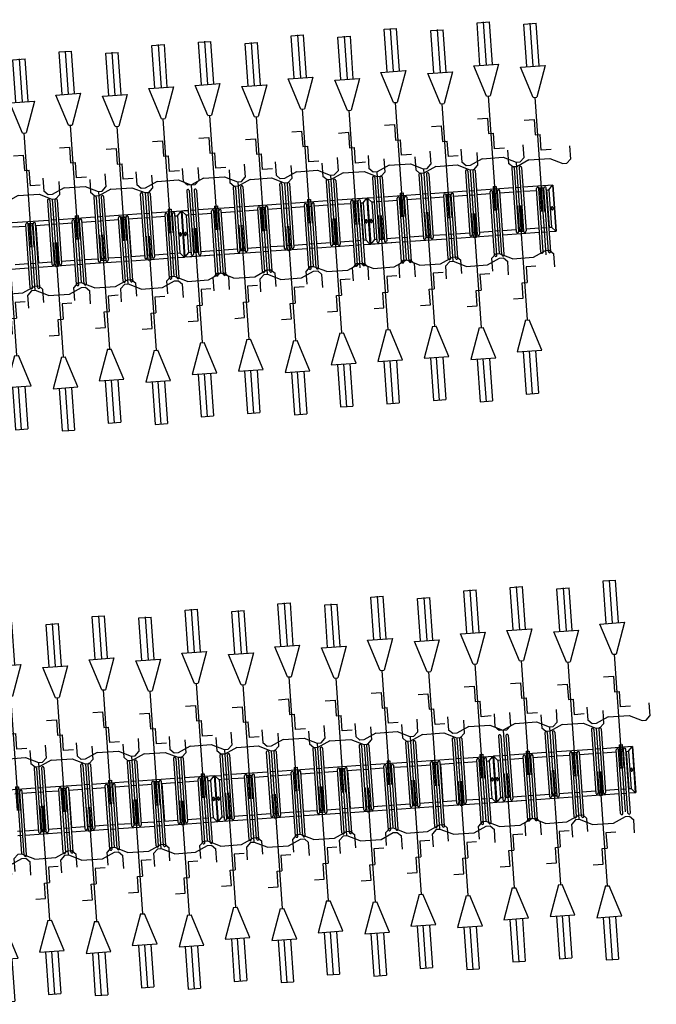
# Model space of a CAD drawing. Extents: x -410 to 7352, y -1401 to 655.
# Tile 141 of 185: x 462.37 to 467.5, y -70.74 to -62.81. Entities that reach past the tile are written whole.
import ezdxf

# ---------------------------------------------------------------- set-up
doc = ezdxf.new("R2010")
doc.units = 0
doc.header["$MEASUREMENT"] = 0
doc.linetypes.add('HIDDENX2', pattern=[0.75, 0.5, -0.25])
for name, color, linetype in [('MATEN-018', 8, 'Continuous'), ('TM_fietsparkeren hoog laag', 1, 'Continuous'), ('V_opsl_ob 12x25', 1, 'HIDDENX2')]:
    doc.layers.add(name, color=color, linetype=linetype)

# ---------------------------------------------------------------- blocks, each defined once
blk = doc.blocks.new('FIETSBAH')
at = {"layer": 'MATEN-018'}
for p, q in [((-49.9999, 1865.99576), (49.9999, 1865.99576)), ((-49.9999, 1522.78842), (-49.9999, 1865.99576)), ((0, 1870.19692), (0, 1521.9045)), ((49.9999, 1522.78842), (49.9999, 1865.99576)), ((-14.9987, 1271.905), (-99.9998, 1521.9045)), ((-99.9998, 1521.9045), (99.9998, 1521.9045)), ((99.9998, 1521.9045), (15.00124, 1271.905)), ((-14.9987, 1271.905), (15.00124, 1271.905)), ((0, 0), (0, 1271.905)), ((-99.9998, 1094.80858), (-19.99996, 1094.80858)), ((-19.99996, 1094.80858), (-19.99996, 969.63992)), ((-19.99996, 969.63992), (19.99996, 969.63992)), ((19.99996, 844.47126), (19.99996, 969.63992)), ((-249.9995, 861.51212), (-249.9995, 755.73128)), ((99.9998, 844.47126), (19.99996, 844.47126)), ((250.00204, 861.51212), (250.00204, 755.73128)), ((-218.0463, 724.51468), (-249.9995, 755.73128)), ((-185.46572, 724.51468), (-218.09456, 724.51468)), ((-85.21192, 771.5123), (-185.46572, 724.51468)), ((-85.21192, 771.5123), (85.21446, 771.5123)), ((85.21446, 771.5123), (185.46572, 724.51468)), ((185.46572, 724.51468), (218.0971, 724.51468)), ((218.0463, 724.51468), (250.00204, 755.73128)), ((-11.99896, 541.70072), (-11.99896, 349.9993)), ((-11.99896, 541.70072), (11.99896, 541.70072)), ((11.99896, 541.70072), (11.99896, 349.9993))]:
    blk.add_line(p, q, dxfattribs=at)
blk = doc.blocks.new('A$C703B710E')
at = {"layer": 'TM_fietsparkeren hoog laag'}
for p, q in [((-66300.4, -11678.8), (-66300.4, -11382.8)), ((-66830.9, -11551.3), (-66317.9, -11551.3)), ((-66830.9, -11570.3), (-66317.9, -11570.3)), ((-66670.4, -11510.3), (-66670.4, -11551.3)), ((-66670.4, -11570.3), (-66670.4, -11866.3)), ((-66635.4, -11510.3), (-66635.4, -11551.3)), ((-66635.4, -11570.3), (-66635.4, -11678.8)), ((-66335.4, -11551.3), (-66335.4, -11510.3)), ((-66335.4, -11678.8), (-66335.4, -11570.3)), ((-62117.1, -11620.3), (-62117.1, -11916.3)), ((-66655.4, -11738.8), (-66655.4, -11697.8)), ((-66139.9, -11678.8), (-66652.9, -11678.8)), ((-66139.9, -11697.8), (-66652.9, -11697.8)), ((-66650.4, -11738.8), (-66650.4, -11697.8)), ((-66635.4, -11697.8), (-66635.4, -11738.8)), ((-66335.4, -11738.8), (-66335.4, -11697.8)), ((-66300.4, -11738.8), (-66300.4, -11697.8)), ((-66139.9, -11738.8), (-66652.9, -11738.8)), ((-66139.9, -11757.8), (-66652.9, -11757.8)), ((-66635.4, -11757.8), (-66635.4, -11866.3)), ((-66335.4, -11866.3), (-66335.4, -11757.8)), ((-66300.4, -12053.4), (-66300.4, -11757.4)), ((-62082.1, -11807.8), (-62082.1, -11916.3)), ((-61782.1, -11916.3), (-61782.1, -11807.8)), ((-61747.1, -12103.4), (-61747.1, -11807.4)), ((-66830.9, -11866.3), (-66317.9, -11866.3)), ((-66830.9, -11885.3), (-66317.9, -11885.3)), ((-66670.4, -11885.3), (-66670.4, -11926.3)), ((-66635.4, -11885.3), (-66635.4, -11926.3)), ((-66335.4, -11926.3), (-66335.4, -11885.3)), ((-66320.4, -11926.3), (-66320.4, -11885.3)), ((-66315.4, -11926.3), (-66315.4, -11885.3)), ((-66830.9, -11926.3), (-66317.9, -11926.3)), ((-66830.9, -11945.3), (-66317.9, -11945.3)), ((-66670.4, -11944.9), (-66670.4, -12240.9)), ((-66332.4, -11945.8), (-66638.4, -11945.8)), ((-66635.4, -11944.9), (-66635.4, -12053.4)), ((-66635.4, -11945.3), (-66635.4, -11945.8)), ((-66335.4, -12053.4), (-66335.4, -11944.9)), ((-66335.4, -11945.8), (-66335.4, -11945.3)), ((-62277.6, -11916.3), (-61764.6, -11916.3)), ((-62277.6, -11935.3), (-61764.6, -11935.3)), ((-62117.1, -11935.3), (-62117.1, -11976.3)), ((-62082.1, -11935.3), (-62082.1, -11976.3)), ((-61782.1, -11976.3), (-61782.1, -11935.3)), ((-61767.1, -11976.3), (-61767.1, -11935.3)), ((-61762.1, -11976.3), (-61762.1, -11935.3)), ((-62277.6, -11976.3), (-61764.6, -11976.3)), ((-62277.6, -11995.3), (-61764.6, -11995.3)), ((-62117.1, -11994.9), (-62117.1, -12290.9)), ((-61779.1, -11995.8), (-62085.1, -11995.8)), ((-62082.1, -11994.9), (-62082.1, -12103.4)), ((-62082.1, -11995.3), (-62082.1, -11995.8)), ((-61782.1, -12103.4), (-61782.1, -11994.9)), ((-61782.1, -11995.8), (-61782.1, -11995.3)), ((-66139.9, -12053.8), (-66652.9, -12053.8)), ((-66139.9, -12072.8), (-66652.9, -12072.8)), ((-66139.9, -12113.8), (-66652.9, -12113.8)), ((-66635.4, -12072.8), (-66635.4, -12113.8)), ((-66335.4, -12113.8), (-66335.4, -12072.8)), ((-66300.4, -12113.8), (-66300.4, -12072.8)), ((-61586.6, -12103.8), (-62099.6, -12103.8)), ((-61586.6, -12122.8), (-62099.6, -12122.8)), ((-62082.1, -12122.8), (-62082.1, -12163.8)), ((-61782.1, -12163.8), (-61782.1, -12122.8)), ((-61747.1, -12163.8), (-61747.1, -12122.8)), ((-66139.9, -12132.8), (-66652.9, -12132.8)), ((-66635.4, -12132.4), (-66635.4, -12240.9)), ((-66635.4, -12132.8), (-66635.4, -12241.3)), ((-66335.4, -12241.3), (-66335.4, -12132.8)), ((-66300.4, -12428.8), (-66300.4, -12132.8)), ((-61586.6, -12163.8), (-62099.6, -12163.8)), ((-61586.6, -12182.8), (-62099.6, -12182.8)), ((-62082.1, -12182.4), (-62082.1, -12290.9)), ((-62082.1, -12182.8), (-62082.1, -12291.3)), ((-61782.1, -12291.3), (-61782.1, -12182.8)), ((-61747.1, -12478.8), (-61747.1, -12182.8)), ((-66830.9, -12241.3), (-66317.9, -12241.3)), ((-66830.9, -12260.3), (-66317.9, -12260.3)), ((-66670.4, -12260.3), (-66670.4, -12301.3)), ((-66635.4, -12260.3), (-66635.4, -12301.3)), ((-66335.4, -12301.3), (-66335.4, -12260.3)), ((-66830.9, -12301.3), (-66317.9, -12301.3)), ((-66830.9, -12320.3), (-66317.9, -12320.3)), ((-66670.4, -12320.3), (-66670.4, -12616.3)), ((-66635.4, -12320.3), (-66635.4, -12428.8)), ((-66335.4, -12428.8), (-66335.4, -12320.3)), ((-62277.6, -12291.3), (-61764.6, -12291.3)), ((-62277.6, -12310.3), (-61764.6, -12310.3)), ((-62277.6, -12351.3), (-61764.6, -12351.3)), ((-62117.1, -12310.3), (-62117.1, -12351.3)), ((-62082.1, -12310.3), (-62082.1, -12351.3)), ((-61782.1, -12351.3), (-61782.1, -12310.3)), ((-66139.9, -12428.8), (-66652.9, -12428.8)), ((-62277.6, -12370.3), (-61764.6, -12370.3)), ((-62117.1, -12370.3), (-62117.1, -12666.3)), ((-62082.1, -12370.3), (-62082.1, -12478.8)), ((-61782.1, -12478.8), (-61782.1, -12370.3)), ((-66655.4, -12488.8), (-66655.4, -12447.8)), ((-66139.9, -12447.8), (-66652.9, -12447.8)), ((-66139.9, -12488.8), (-66652.9, -12488.8)), ((-66139.9, -12507.8), (-66652.9, -12507.8)), ((-66650.4, -12488.8), (-66650.4, -12447.8)), ((-66635.4, -12447.8), (-66635.4, -12488.8)), ((-66635.4, -12507.8), (-66635.4, -12616.3)), ((-66335.4, -12488.8), (-66335.4, -12447.8)), ((-66335.4, -12616.3), (-66335.4, -12507.8)), ((-66300.4, -12488.8), (-66300.4, -12447.8)), ((-66300.4, -12803.4), (-66300.4, -12507.4)), ((-62102.1, -12538.8), (-62102.1, -12497.8)), ((-61586.6, -12478.8), (-62099.6, -12478.8)), ((-61586.6, -12497.8), (-62099.6, -12497.8)), ((-62097.1, -12538.8), (-62097.1, -12497.8)), ((-62082.1, -12497.8), (-62082.1, -12538.8)), ((-61782.1, -12538.8), (-61782.1, -12497.8)), ((-61747.1, -12538.8), (-61747.1, -12497.8)), ((-61586.6, -12538.8), (-62099.6, -12538.8)), ((-61586.6, -12557.8), (-62099.6, -12557.8)), ((-62082.1, -12557.8), (-62082.1, -12666.3)), ((-61782.1, -12666.3), (-61782.1, -12557.8)), ((-61747.1, -12853.4), (-61747.1, -12557.4)), ((-66830.9, -12616.3), (-66317.9, -12616.3)), ((-66830.9, -12635.3), (-66317.9, -12635.3)), ((-66830.9, -12676.3), (-66317.9, -12676.3)), ((-66670.4, -12635.3), (-66670.4, -12676.3)), ((-66635.4, -12635.3), (-66635.4, -12676.3)), ((-66335.4, -12676.3), (-66335.4, -12635.3)), ((-66320.4, -12676.3), (-66320.4, -12635.3)), ((-66315.4, -12676.3), (-66315.4, -12635.3)), ((-62277.6, -12666.3), (-61764.6, -12666.3)), ((-66830.9, -12695.3), (-66317.9, -12695.3)), ((-66670.4, -12694.9), (-66670.4, -12990.9)), ((-66332.4, -12695.8), (-66638.4, -12695.8)), ((-66635.4, -12694.9), (-66635.4, -12803.4)), ((-66635.4, -12695.3), (-66635.4, -12695.8)), ((-66335.4, -12803.4), (-66335.4, -12694.9)), ((-66335.4, -12695.8), (-66335.4, -12695.3)), ((-62277.6, -12685.3), (-61764.6, -12685.3)), ((-62277.6, -12726.3), (-61764.6, -12726.3)), ((-62277.6, -12745.3), (-61764.6, -12745.3)), ((-62117.1, -12685.3), (-62117.1, -12726.3)), ((-62117.1, -12744.9), (-62117.1, -13040.9)), ((-61779.1, -12745.8), (-62085.1, -12745.8)), ((-62082.1, -12685.3), (-62082.1, -12726.3)), ((-62082.1, -12744.9), (-62082.1, -12853.4)), ((-62082.1, -12745.3), (-62082.1, -12745.8)), ((-61782.1, -12726.3), (-61782.1, -12685.3)), ((-61782.1, -12853.4), (-61782.1, -12744.9)), ((-61782.1, -12745.8), (-61782.1, -12745.3)), ((-61767.1, -12726.3), (-61767.1, -12685.3)), ((-61762.1, -12726.3), (-61762.1, -12685.3)), ((-66139.9, -12803.8), (-66652.9, -12803.8)), ((-66139.9, -12822.8), (-66652.9, -12822.8)), ((-66635.4, -12822.8), (-66635.4, -12863.8)), ((-66335.4, -12863.8), (-66335.4, -12822.8)), ((-66300.4, -12863.8), (-66300.4, -12822.8)), ((-66139.9, -12863.8), (-66652.9, -12863.8)), ((-66139.9, -12882.8), (-66652.9, -12882.8)), ((-66635.4, -12882.4), (-66635.4, -12990.9)), ((-66335.4, -12991.3), (-66335.4, -12882.8)), ((-66300.4, -13124.5), (-66300.4, -12882.8)), ((-61586.6, -12853.8), (-62099.6, -12853.8)), ((-61586.6, -12872.8), (-62099.6, -12872.8)), ((-61586.6, -12913.8), (-62099.6, -12913.8)), ((-62082.1, -12872.8), (-62082.1, -12913.8)), ((-61782.1, -12913.8), (-61782.1, -12872.8)), ((-61747.1, -12913.8), (-61747.1, -12872.8)), ((-66830.9, -12991.3), (-66317.9, -12991.3)), ((-61586.6, -12932.8), (-62099.6, -12932.8)), ((-62082.1, -12932.4), (-62082.1, -13040.9)), ((-61782.1, -13041.3), (-61782.1, -12932.8)), ((-61747.1, -13174.5), (-61747.1, -12932.8)), ((-66830.9, -13010.3), (-66317.9, -13010.3)), ((-66830.9, -13051.3), (-66317.9, -13051.3)), ((-66830.9, -13070.3), (-66317.9, -13070.3)), ((-66670.4, -13010.3), (-66670.4, -13051.3)), ((-66670.4, -13070.3), (-66670.4, -13124.5)), ((-66635.4, -13010.3), (-66635.4, -13051.3)), ((-66635.4, -13070.3), (-66635.4, -13089.5)), ((-66335.4, -13051.3), (-66335.4, -13010.3)), ((-66335.4, -13070.3), (-66335.4, -13089.5)), ((-62277.6, -13041.3), (-61764.6, -13041.3)), ((-62277.6, -13060.3), (-61764.6, -13060.3)), ((-62117.1, -13060.3), (-62117.1, -13101.3)), ((-62082.1, -13060.3), (-62082.1, -13101.3)), ((-61782.1, -13101.3), (-61782.1, -13060.3)), ((-66635.2, -13089.5), (-66670.4, -13121.5)), ((-66300.4, -13121.5), (-66670.4, -13121.5)), ((-66300.4, -13124.5), (-66670.4, -13124.5)), ((-66300.4, -13124.5), (-66670.4, -13124.5)), ((-66670.4, -13124.5), (-66670.4, -13366.3)), ((-66300.4, -13124.5), (-66670.4, -13124.5)), ((-66300.4, -13127.5), (-66670.4, -13127.5)), ((-66635.2, -13159.5), (-66670.4, -13127.5)), ((-66335.4, -13089.5), (-66635.4, -13089.5)), ((-66478.9, -13098.5), (-66491.9, -13098.5)), ((-66478.9, -13110.5), (-66491.9, -13110.5)), ((-66478.9, -13138.5), (-66491.9, -13138.5)), ((-66478.9, -13150.5), (-66491.9, -13150.5)), ((-66335.4, -13089.5), (-66300.4, -13121.5)), ((-66335.4, -13159.5), (-66300.4, -13127.5)), ((-66300.4, -13124.5), (-66300.4, -13178.8)), ((-62277.6, -13101.3), (-61764.6, -13101.3)), ((-62277.6, -13120.3), (-61764.6, -13120.3)), ((-62117.1, -13120.3), (-62117.1, -13174.5)), ((-62081.9, -13139.5), (-62117.1, -13171.5)), ((-62082.1, -13120.3), (-62082.1, -13139.5)), ((-61782.1, -13139.5), (-62082.1, -13139.5)), ((-61925.6, -13148.5), (-61938.6, -13148.5)), ((-61782.1, -13120.3), (-61782.1, -13139.5)), ((-61782.1, -13139.5), (-61747.1, -13171.5)), ((-66655.4, -13238.8), (-66655.4, -13197.8)), ((-66139.9, -13178.8), (-66652.9, -13178.8)), ((-66139.9, -13197.8), (-66652.9, -13197.8)), ((-66650.4, -13238.8), (-66650.4, -13197.8)), ((-66635.4, -13159.5), (-66635.4, -13178.8)), ((-66335.4, -13159.5), (-66635.4, -13159.5)), ((-66635.4, -13197.8), (-66635.4, -13238.8)), ((-66335.4, -13178.8), (-66335.4, -13159.5)), ((-66335.4, -13238.8), (-66335.4, -13197.8)), ((-66300.4, -13238.8), (-66300.4, -13197.8)), ((-61747.1, -13171.5), (-62117.1, -13171.5)), ((-61747.1, -13174.5), (-62117.1, -13174.5)), ((-61747.1, -13174.5), (-62117.1, -13174.5)), ((-61747.1, -13174.5), (-62117.1, -13174.5)), ((-62117.1, -13177.5), (-62117.1, -13416.3)), ((-61747.1, -13177.5), (-62117.1, -13177.5)), ((-62081.9, -13209.5), (-62117.1, -13177.5)), ((-62117.1, -13197.5), (-62117.1, -13416.3)), ((-61586.6, -13228.8), (-62099.6, -13228.8)), ((-61782.1, -13209.5), (-62085.1, -13209.5)), ((-62082.1, -13209.5), (-62082.1, -13228.8)), ((-62082.1, -13210), (-62082.1, -13228.8)), ((-61925.6, -13160.5), (-61938.6, -13160.5)), ((-61925.6, -13188.5), (-61938.6, -13188.5)), ((-61925.6, -13200.5), (-61938.6, -13200.5)), ((-61782.1, -13209.5), (-61747.1, -13177.5)), ((-61782.1, -13228.8), (-61782.1, -13209.5)), ((-61782.1, -13228.8), (-61782.1, -13210)), ((-61747.1, -13228.8), (-61747.1, -13177.5)), ((-61747.1, -13228.8), (-61747.1, -13194.5)), ((-66139.9, -13238.8), (-66652.9, -13238.8)), ((-66139.9, -13257.8), (-66652.9, -13257.8)), ((-66635.4, -13257.8), (-66635.4, -13366.3)), ((-66335.4, -13366.3), (-66335.4, -13257.8)), ((-66300.4, -13553.8), (-66300.4, -13257.8)), ((-61586.6, -13247.8), (-62099.6, -13247.8)), ((-61586.6, -13288.8), (-62099.6, -13288.8)), ((-61586.6, -13307.8), (-62099.6, -13307.8)), ((-62082.1, -13247.8), (-62082.1, -13288.8)), ((-62082.1, -13307.8), (-62082.1, -13416.3)), ((-61782.1, -13288.8), (-61782.1, -13247.8)), ((-61782.1, -13416.3), (-61782.1, -13307.8)), ((-61747.1, -13288.8), (-61747.1, -13247.8)), ((-61747.1, -13603.8), (-61747.1, -13307.8)), ((-66830.9, -13366.3), (-66317.9, -13366.3)), ((-66830.9, -13385.3), (-66317.9, -13385.3)), ((-66670.4, -13385.3), (-66670.4, -13426.3)), ((-66635.4, -13385.3), (-66635.4, -13426.3)), ((-66335.4, -13426.3), (-66335.4, -13385.3)), ((-66320.4, -13426.3), (-66320.4, -13385.3)), ((-66315.4, -13426.3), (-66315.4, -13385.3)), ((-66830.9, -13426.3), (-66317.9, -13426.3)), ((-66830.9, -13445.3), (-66317.9, -13445.3)), ((-66670.4, -13445.3), (-66670.4, -13741.3)), ((-66635.4, -13445.3), (-66635.4, -13553.8)), ((-66335.4, -13553.8), (-66335.4, -13445.3)), ((-62277.6, -13416.3), (-61764.6, -13416.3)), ((-62277.6, -13435.3), (-61764.6, -13435.3)), ((-62117.1, -13435.3), (-62117.1, -13476.3)), ((-62082.1, -13435.3), (-62082.1, -13476.3)), ((-61782.1, -13476.3), (-61782.1, -13435.3)), ((-66139.9, -13553.8), (-66652.9, -13553.8)), ((-62277.6, -13476.3), (-61764.6, -13476.3)), ((-62277.6, -13495.3), (-61764.6, -13495.3)), ((-62117.1, -13495.3), (-62117.1, -13791.3)), ((-62082.1, -13495.3), (-62082.1, -13603.8)), ((-61782.1, -13603.8), (-61782.1, -13495.3)), ((-66139.9, -13572.8), (-66652.9, -13572.8)), ((-66139.9, -13613.8), (-66652.9, -13613.8)), ((-66139.9, -13632.8), (-66652.9, -13632.8)), ((-66635.4, -13572.8), (-66635.4, -13613.8)), ((-66635.4, -13632.8), (-66635.4, -13741.3)), ((-66335.4, -13613.8), (-66335.4, -13572.8)), ((-66335.4, -13741.3), (-66335.4, -13632.8)), ((-66300.4, -13613.8), (-66300.4, -13572.8)), ((-66300.4, -13928.8), (-66300.4, -13632.8)), ((-62102.1, -13663.8), (-62102.1, -13622.8)), ((-61586.6, -13603.8), (-62099.6, -13603.8)), ((-61586.6, -13622.8), (-62099.6, -13622.8)), ((-62097.1, -13663.8), (-62097.1, -13622.8)), ((-62082.1, -13622.8), (-62082.1, -13663.8)), ((-61782.1, -13663.8), (-61782.1, -13622.8)), ((-61747.1, -13663.8), (-61747.1, -13622.8)), ((-61586.6, -13663.8), (-62099.6, -13663.8)), ((-61586.6, -13682.8), (-62099.6, -13682.8)), ((-62082.1, -13682.8), (-62082.1, -13791.3)), ((-61782.1, -13791.3), (-61782.1, -13682.8)), ((-61747.1, -13978.8), (-61747.1, -13682.8)), ((-66830.9, -13741.3), (-66317.9, -13741.3)), ((-66830.9, -13760.3), (-66317.9, -13760.3)), ((-66670.4, -13760.3), (-66670.4, -13801.3)), ((-66635.4, -13760.3), (-66635.4, -13801.3)), ((-66335.4, -13801.3), (-66335.4, -13760.3)), ((-62277.6, -13791.3), (-61764.6, -13791.3)), ((-66830.9, -13801.3), (-66317.9, -13801.3)), ((-66830.9, -13820.3), (-66317.9, -13820.3)), ((-66670.4, -13820.3), (-66670.4, -14116.3)), ((-66635.4, -13820.3), (-66635.4, -13928.8)), ((-66335.4, -13928.8), (-66335.4, -13820.3)), ((-62277.6, -13810.3), (-61764.6, -13810.3)), ((-62277.6, -13851.3), (-61764.6, -13851.3)), ((-62277.6, -13870.3), (-61764.6, -13870.3)), ((-62117.1, -13810.3), (-62117.1, -13851.3)), ((-62117.1, -13870.3), (-62117.1, -14166.3)), ((-62082.1, -13810.3), (-62082.1, -13851.3)), ((-62082.1, -13870.3), (-62082.1, -13978.8)), ((-61782.1, -13851.3), (-61782.1, -13810.3)), ((-61782.1, -13978.8), (-61782.1, -13870.3)), ((-61767.1, -13851.3), (-61767.1, -13810.3)), ((-61762.1, -13851.3), (-61762.1, -13810.3)), ((-66655.4, -13988.8), (-66655.4, -13947.8)), ((-66139.9, -13928.8), (-66652.9, -13928.8)), ((-66139.9, -13947.8), (-66652.9, -13947.8)), ((-66650.4, -13988.8), (-66650.4, -13947.8)), ((-66635.4, -13947.8), (-66635.4, -13988.8)), ((-66335.4, -13988.8), (-66335.4, -13947.8)), ((-66300.4, -13988.8), (-66300.4, -13947.8)), ((-66139.9, -13988.8), (-66652.9, -13988.8)), ((-66139.9, -14007.8), (-66652.9, -14007.8)), ((-66635.4, -14007.8), (-66635.4, -14116.3)), ((-66335.4, -14116.3), (-66335.4, -14007.8)), ((-66300.4, -14303.4), (-66300.4, -14007.4)), ((-61586.6, -13978.8), (-62099.6, -13978.8)), ((-61586.6, -13997.8), (-62099.6, -13997.8)), ((-62082.1, -13997.8), (-62082.1, -14038.8)), ((-61782.1, -14038.8), (-61782.1, -13997.8)), ((-61747.1, -14038.8), (-61747.1, -13997.8)), ((-61586.6, -14038.8), (-62099.6, -14038.8)), ((-61586.6, -14057.8), (-62099.6, -14057.8)), ((-62082.1, -14057.8), (-62082.1, -14166.3)), ((-61782.1, -14166.3), (-61782.1, -14057.8)), ((-61747.1, -14353.8), (-61747.1, -14057.8)), ((-66830.9, -14116.3), (-66317.9, -14116.3)), ((-66830.9, -14135.3), (-66317.9, -14135.3)), ((-66830.9, -14176.3), (-66317.9, -14176.3)), ((-66670.4, -14135.3), (-66670.4, -14176.3)), ((-66635.4, -14135.3), (-66635.4, -14176.3)), ((-66335.4, -14176.3), (-66335.4, -14135.3)), ((-66320.4, -14176.3), (-66320.4, -14135.3)), ((-66315.4, -14176.3), (-66315.4, -14135.3)), ((-62277.6, -14166.3), (-61764.6, -14166.3)), ((-62277.6, -14185.3), (-61764.6, -14185.3)), ((-62117.1, -14185.3), (-62117.1, -14226.3)), ((-62082.1, -14185.3), (-62082.1, -14226.3)), ((-61782.1, -14226.3), (-61782.1, -14185.3)), ((-66830.9, -14195.3), (-66317.9, -14195.3)), ((-66670.4, -14194.9), (-66670.4, -14490.9)), ((-66332.4, -14195.8), (-66638.4, -14195.8)), ((-66635.4, -14194.9), (-66635.4, -14303.4)), ((-66635.4, -14195.3), (-66635.4, -14195.8)), ((-66335.4, -14303.4), (-66335.4, -14194.9)), ((-66335.4, -14195.8), (-66335.4, -14195.3)), ((-62277.6, -14226.3), (-61764.6, -14226.3)), ((-62277.6, -14245.3), (-61764.6, -14245.3)), ((-62117.1, -14245.3), (-62117.1, -14541.3)), ((-62082.1, -14245.3), (-62082.1, -14353.8)), ((-61782.1, -14353.8), (-61782.1, -14245.3)), ((-66139.9, -14303.8), (-66652.9, -14303.8)), ((-66139.9, -14322.8), (-66652.9, -14322.8)), ((-66635.4, -14322.8), (-66635.4, -14363.8)), ((-66335.4, -14363.8), (-66335.4, -14322.8)), ((-66300.4, -14363.8), (-66300.4, -14322.8)), ((-66139.9, -14363.8), (-66652.9, -14363.8)), ((-66139.9, -14382.8), (-66652.9, -14382.8)), ((-66635.4, -14382.4), (-66635.4, -14490.9)), ((-66635.4, -14382.8), (-66635.4, -14491.3)), ((-66335.4, -14491.3), (-66335.4, -14382.8)), ((-66300.4, -14678.8), (-66300.4, -14382.8)), ((-62102.1, -14413.8), (-62102.1, -14372.8)), ((-61586.6, -14353.8), (-62099.6, -14353.8)), ((-61586.6, -14372.8), (-62099.6, -14372.8)), ((-61586.6, -14413.8), (-62099.6, -14413.8)), ((-62097.1, -14413.8), (-62097.1, -14372.8)), ((-62082.1, -14372.8), (-62082.1, -14413.8)), ((-61782.1, -14413.8), (-61782.1, -14372.8)), ((-61747.1, -14413.8), (-61747.1, -14372.8)), ((-66830.9, -14491.3), (-66317.9, -14491.3)), ((-61586.6, -14432.8), (-62099.6, -14432.8)), ((-62082.1, -14432.8), (-62082.1, -14541.3)), ((-61782.1, -14541.3), (-61782.1, -14432.8)), ((-61747.1, -14637), (-61747.1, -14432.8)), ((-61747.1, -14674.5), (-61747.1, -14432.8)), ((-66830.9, -14510.3), (-66317.9, -14510.3)), ((-66830.9, -14551.3), (-66317.9, -14551.3)), ((-66830.9, -14570.3), (-66317.9, -14570.3)), ((-66670.4, -14510.3), (-66670.4, -14551.3)), ((-66670.4, -14570.3), (-66670.4, -14866.3)), ((-66635.4, -14510.3), (-66635.4, -14551.3)), ((-66635.4, -14570.3), (-66635.4, -14678.8)), ((-66335.4, -14551.3), (-66335.4, -14510.3)), ((-66335.4, -14678.8), (-66335.4, -14570.3)), ((-62277.6, -14541.3), (-61764.6, -14541.3)), ((-62277.6, -14560.3), (-61764.6, -14560.3)), ((-62117.1, -14560.3), (-62117.1, -14601.3)), ((-62082.1, -14560.3), (-62082.1, -14601.3)), ((-61782.1, -14601.3), (-61782.1, -14560.3)), ((-61767.1, -14601.3), (-61767.1, -14560.3)), ((-61762.1, -14601.3), (-61762.1, -14560.3)), ((-62277.6, -14601.3), (-61764.6, -14601.3)), ((-62277.6, -14620.3), (-61764.6, -14620.3)), ((-62117.1, -14620.3), (-62117.1, -14674.5)), ((-62081.9, -14639.5), (-62117.1, -14671.5)), ((-61779.1, -14620.8), (-62085.1, -14620.8)), ((-61782.1, -14639.5), (-62085.1, -14639.5)), ((-62082.1, -14620.3), (-62082.1, -14620.8)), ((-62081.9, -14620.3), (-62081.9, -14639.5)), ((-61925.6, -14648.5), (-61938.6, -14648.5)), ((-61925.6, -14660.5), (-61938.6, -14660.5)), ((-61782.1, -14620.3), (-61782.1, -14639.5)), ((-61782.1, -14620.8), (-61782.1, -14620.3)), ((-61782.1, -14639.5), (-61747.1, -14671.5)), ((-66655.4, -14738.8), (-66655.4, -14697.8)), ((-66139.9, -14678.8), (-66652.9, -14678.8)), ((-66139.9, -14697.8), (-66652.9, -14697.8)), ((-66139.9, -14738.8), (-66652.9, -14738.8)), ((-66650.4, -14738.8), (-66650.4, -14697.8)), ((-66635.4, -14697.8), (-66635.4, -14738.8)), ((-66335.4, -14738.8), (-66335.4, -14697.8)), ((-66300.4, -14738.8), (-66300.4, -14697.8)), ((-61747.1, -14671.5), (-62117.1, -14671.5)), ((-61747.1, -14674.5), (-62117.1, -14674.5)), ((-61747.1, -14674.5), (-62117.1, -14674.5)), ((-61747.1, -14674.5), (-62117.1, -14674.5)), ((-62117.1, -14677.5), (-62117.1, -14916.3)), ((-61747.1, -14677.5), (-62117.1, -14677.5)), ((-62081.9, -14709.5), (-62117.1, -14677.5)), ((-62117.1, -14697.5), (-62117.1, -14916.3)), ((-61586.6, -14728.8), (-62099.6, -14728.8)), ((-61782.1, -14709.5), (-62085.1, -14709.5)), ((-62082.1, -14709.5), (-62082.1, -14728.8)), ((-62082.1, -14710), (-62082.1, -14728.8)), ((-61925.6, -14688.5), (-61938.6, -14688.5)), ((-61925.6, -14700.5), (-61938.6, -14700.5)), ((-61782.1, -14709.5), (-61747.1, -14677.5)), ((-61782.1, -14728.8), (-61782.1, -14709.5)), ((-61782.1, -14728.8), (-61782.1, -14710)), ((-61747.1, -14728.8), (-61747.1, -14677.5)), ((-61747.1, -14728.8), (-61747.1, -14694.5)), ((-66139.9, -14757.8), (-66652.9, -14757.8)), ((-66635.4, -14757.8), (-66635.4, -14866.3)), ((-66335.4, -14866.3), (-66335.4, -14757.8)), ((-66300.4, -15053.4), (-66300.4, -14757.4)), ((-61586.6, -14747.8), (-62099.6, -14747.8)), ((-61586.6, -14788.8), (-62099.6, -14788.8)), ((-61586.6, -14807.8), (-62099.6, -14807.8)), ((-62082.1, -14747.8), (-62082.1, -14788.8)), ((-62082.1, -14807.8), (-62082.1, -14916.3)), ((-61782.1, -14788.8), (-61782.1, -14747.8)), ((-61782.1, -14916.3), (-61782.1, -14807.8)), ((-61747.1, -14788.8), (-61747.1, -14747.8)), ((-61747.1, -15103.8), (-61747.1, -14807.8)), ((-66830.9, -14866.3), (-66317.9, -14866.3)), ((-66830.9, -14885.3), (-66317.9, -14885.3)), ((-66670.4, -14885.3), (-66670.4, -14926.3)), ((-66635.4, -14885.3), (-66635.4, -14926.3)), ((-66335.4, -14926.3), (-66335.4, -14885.3)), ((-66320.4, -14926.3), (-66320.4, -14885.3)), ((-66315.4, -14926.3), (-66315.4, -14885.3)), ((-66830.9, -14926.3), (-66317.9, -14926.3)), ((-66830.9, -14945.3), (-66317.9, -14945.3)), ((-66670.4, -14944.9), (-66670.4, -15240.9)), ((-66332.4, -14945.8), (-66638.4, -14945.8)), ((-66635.4, -14944.9), (-66635.4, -15053.4)), ((-66635.4, -14945.3), (-66635.4, -14945.8)), ((-66335.4, -15053.4), (-66335.4, -14944.9)), ((-66335.4, -14945.8), (-66335.4, -14945.3)), ((-62277.6, -14916.3), (-61764.6, -14916.3)), ((-62277.6, -14935.3), (-61764.6, -14935.3)), ((-62277.6, -14976.3), (-61764.6, -14976.3)), ((-62117.1, -14935.3), (-62117.1, -14976.3)), ((-62082.1, -14935.3), (-62082.1, -14976.3)), ((-61782.1, -14976.3), (-61782.1, -14935.3)), ((-66139.9, -15053.8), (-66652.9, -15053.8)), ((-62277.6, -14995.3), (-61764.6, -14995.3)), ((-62117.1, -14995.3), (-62117.1, -15291.3)), ((-62082.1, -14995.3), (-62082.1, -15103.8)), ((-61782.1, -15103.8), (-61782.1, -14995.3)), ((-66139.9, -15072.8), (-66652.9, -15072.8)), ((-66139.9, -15113.8), (-66652.9, -15113.8)), ((-66139.9, -15132.8), (-66652.9, -15132.8)), ((-66635.4, -15072.8), (-66635.4, -15113.8)), ((-66635.4, -15132.4), (-66635.4, -15240.9)), ((-66335.4, -15113.8), (-66335.4, -15072.8)), ((-66335.4, -15241.3), (-66335.4, -15132.8)), ((-66300.4, -15113.8), (-66300.4, -15072.8)), ((-66300.4, -15374.5), (-66300.4, -15132.8)), ((-62102.1, -15163.8), (-62102.1, -15122.8)), ((-61586.6, -15103.8), (-62099.6, -15103.8)), ((-61586.6, -15122.8), (-62099.6, -15122.8)), ((-62097.1, -15163.8), (-62097.1, -15122.8)), ((-62082.1, -15122.8), (-62082.1, -15163.8)), ((-61782.1, -15163.8), (-61782.1, -15122.8)), ((-61747.1, -15163.8), (-61747.1, -15122.8)), ((-61586.6, -15163.8), (-62099.6, -15163.8)), ((-61586.6, -15182.8), (-62099.6, -15182.8)), ((-62082.1, -15182.8), (-62082.1, -15291.3)), ((-61782.1, -15291.3), (-61782.1, -15182.8)), ((-61747.1, -15478.8), (-61747.1, -15182.8)), ((-66830.9, -15241.3), (-66317.9, -15241.3)), ((-66830.9, -15260.3), (-66317.9, -15260.3)), ((-66670.4, -15260.3), (-66670.4, -15301.3)), ((-66635.4, -15260.3), (-66635.4, -15301.3)), ((-66335.4, -15301.3), (-66335.4, -15260.3)), ((-62277.6, -15291.3), (-61764.6, -15291.3)), ((-66830.9, -15301.3), (-66317.9, -15301.3)), ((-66830.9, -15320.3), (-66317.9, -15320.3)), ((-66670.4, -15320.3), (-66670.4, -15374.5)), ((-66635.2, -15339.5), (-66670.4, -15371.5)), ((-66300.4, -15371.5), (-66670.4, -15371.5)), ((-66300.4, -15374.5), (-66670.4, -15374.5)), ((-66300.4, -15374.5), (-66670.4, -15374.5)), ((-66300.4, -15374.5), (-66670.4, -15374.5)), ((-66635.4, -15320.3), (-66635.4, -15339.5)), ((-66335.4, -15339.5), (-66635.4, -15339.5)), ((-66478.9, -15348.5), (-66491.9, -15348.5)), ((-66478.9, -15360.5), (-66491.9, -15360.5)), ((-66335.4, -15320.3), (-66335.4, -15339.5)), ((-66335.4, -15339.5), (-66300.4, -15371.5)), ((-62277.6, -15310.3), (-61764.6, -15310.3)), ((-62277.6, -15351.3), (-61764.6, -15351.3)), ((-62277.6, -15370.3), (-61764.6, -15370.3)), ((-62117.1, -15310.3), (-62117.1, -15351.3)), ((-62117.1, -15370.3), (-62117.1, -15666.3)), ((-62082.1, -15310.3), (-62082.1, -15351.3)), ((-62082.1, -15370.3), (-62082.1, -15478.8)), ((-61782.1, -15351.3), (-61782.1, -15310.3)), ((-61782.1, -15478.8), (-61782.1, -15370.3)), ((-61767.1, -15351.3), (-61767.1, -15310.3)), ((-61762.1, -15351.3), (-61762.1, -15310.3)), ((-66670.4, -15377.5), (-66670.4, -15616.3)), ((-66300.4, -15377.5), (-66670.4, -15377.5)), ((-66635.2, -15409.5), (-66670.4, -15377.5)), ((-66670.4, -15397.5), (-66670.4, -15616.3)), ((-66139.9, -15428.8), (-66652.9, -15428.8)), ((-66139.9, -15447.8), (-66652.9, -15447.8)), ((-66335.4, -15409.5), (-66638.4, -15409.5)), ((-66635.4, -15409.5), (-66635.4, -15428.8)), ((-66635.4, -15410), (-66635.4, -15428.8)), ((-66635.4, -15447.8), (-66635.4, -15488.8)), ((-66478.9, -15388.5), (-66491.9, -15388.5)), ((-66478.9, -15400.5), (-66491.9, -15400.5)), ((-66335.4, -15409.5), (-66300.4, -15377.5)), ((-66335.4, -15428.8), (-66335.4, -15409.5)), ((-66335.4, -15428.8), (-66335.4, -15410)), ((-66335.4, -15488.8), (-66335.4, -15447.8)), ((-66300.4, -15428.8), (-66300.4, -15377.5)), ((-66300.4, -15428.8), (-66300.4, -15394.5)), ((-66300.4, -15488.8), (-66300.4, -15447.8)), ((-66139.9, -15488.8), (-66652.9, -15488.8)), ((-66139.9, -15507.8), (-66652.9, -15507.8)), ((-66635.4, -15507.8), (-66635.4, -15616.3)), ((-66335.4, -15616.3), (-66335.4, -15507.8)), ((-66300.4, -15803.8), (-66300.4, -15507.8)), ((-61586.6, -15478.8), (-62099.6, -15478.8)), ((-61586.6, -15497.8), (-62099.6, -15497.8)), ((-62082.1, -15497.8), (-62082.1, -15538.8)), ((-61782.1, -15538.8), (-61782.1, -15497.8)), ((-61747.1, -15538.8), (-61747.1, -15497.8)), ((-61586.6, -15538.8), (-62099.6, -15538.8)), ((-61586.6, -15557.8), (-62099.6, -15557.8)), ((-62082.1, -15557.8), (-62082.1, -15666.3)), ((-61782.1, -15666.3), (-61782.1, -15557.8)), ((-61747.1, -15853.8), (-61747.1, -15557.8)), ((-66830.9, -15616.3), (-66317.9, -15616.3)), ((-66830.9, -15635.3), (-66317.9, -15635.3)), ((-66830.9, -15676.3), (-66317.9, -15676.3)), ((-66670.4, -15635.3), (-66670.4, -15676.3)), ((-66635.4, -15635.3), (-66635.4, -15676.3)), ((-66335.4, -15676.3), (-66335.4, -15635.3)), ((-62277.6, -15666.3), (-61764.6, -15666.3)), ((-62277.6, -15685.3), (-61764.6, -15685.3)), ((-62117.1, -15685.3), (-62117.1, -15726.3)), ((-62082.1, -15685.3), (-62082.1, -15726.3)), ((-61782.1, -15726.3), (-61782.1, -15685.3)), ((-66830.9, -15695.3), (-66317.9, -15695.3)), ((-66670.4, -15695.3), (-66670.4, -15991.3)), ((-66635.4, -15695.3), (-66635.4, -15803.8)), ((-66335.4, -15803.8), (-66335.4, -15695.3)), ((-62277.6, -15726.3), (-61764.6, -15726.3)), ((-62277.6, -15745.3), (-61764.6, -15745.3)), ((-62117.1, -15745.3), (-62117.1, -16041.3)), ((-62082.1, -15745.3), (-62082.1, -15853.8)), ((-61782.1, -15853.8), (-61782.1, -15745.3)), ((-66655.4, -15863.8), (-66655.4, -15822.8)), ((-66139.9, -15803.8), (-66652.9, -15803.8)), ((-66139.9, -15822.8), (-66652.9, -15822.8)), ((-66650.4, -15863.8), (-66650.4, -15822.8)), ((-66635.4, -15822.8), (-66635.4, -15863.8)), ((-66335.4, -15863.8), (-66335.4, -15822.8)), ((-66300.4, -15863.8), (-66300.4, -15822.8)), ((-66139.9, -15863.8), (-66652.9, -15863.8)), ((-66139.9, -15882.8), (-66652.9, -15882.8)), ((-66635.4, -15882.8), (-66635.4, -15991.3)), ((-66335.4, -15991.3), (-66335.4, -15882.8)), ((-66300.4, -16178.8), (-66300.4, -15882.8)), ((-62102.1, -15913.8), (-62102.1, -15872.8)), ((-61586.6, -15853.8), (-62099.6, -15853.8)), ((-61586.6, -15872.8), (-62099.6, -15872.8)), ((-61586.6, -15913.8), (-62099.6, -15913.8)), ((-62097.1, -15913.8), (-62097.1, -15872.8)), ((-62082.1, -15872.8), (-62082.1, -15913.8)), ((-61782.1, -15913.8), (-61782.1, -15872.8)), ((-61747.1, -15913.8), (-61747.1, -15872.8)), ((-66830.9, -15991.3), (-66317.9, -15991.3)), ((-66830.9, -16010.3), (-66317.9, -16010.3)), ((-66670.4, -16010.3), (-66670.4, -16051.3)), ((-66635.4, -16010.3), (-66635.4, -16051.3)), ((-66335.4, -16051.3), (-66335.4, -16010.3)), ((-66320.4, -16051.3), (-66320.4, -16010.3)), ((-66315.4, -16051.3), (-66315.4, -16010.3)), ((-61586.6, -15932.8), (-62099.6, -15932.8)), ((-62082.1, -15932.8), (-62082.1, -16041.3)), ((-61782.1, -16041.3), (-61782.1, -15932.8)), ((-61747.1, -16137), (-61747.1, -15932.8)), ((-61747.1, -16174.5), (-61747.1, -15932.8)), ((-66830.9, -16051.3), (-66317.9, -16051.3)), ((-66830.9, -16070.3), (-66317.9, -16070.3)), ((-66670.4, -16070.3), (-66670.4, -16366.3)), ((-66635.4, -16070.3), (-66635.4, -16178.8)), ((-66335.4, -16178.8), (-66335.4, -16070.3)), ((-62277.6, -16041.3), (-61764.6, -16041.3)), ((-62277.6, -16060.3), (-61764.6, -16060.3)), ((-62117.1, -16060.3), (-62117.1, -16101.3)), ((-62082.1, -16060.3), (-62082.1, -16101.3)), ((-61782.1, -16101.3), (-61782.1, -16060.3)), ((-61767.1, -16101.3), (-61767.1, -16060.3)), ((-61762.1, -16101.3), (-61762.1, -16060.3)), ((-62277.6, -16101.3), (-61764.6, -16101.3)), ((-62277.6, -16120.3), (-61764.6, -16120.3)), ((-62117.1, -16120.3), (-62117.1, -16174.5)), ((-62081.9, -16139.5), (-62117.1, -16171.5)), ((-61779.1, -16120.8), (-62085.1, -16120.8)), ((-61782.1, -16139.5), (-62085.1, -16139.5)), ((-62082.1, -16120.3), (-62082.1, -16120.8)), ((-62081.9, -16120.3), (-62081.9, -16139.5)), ((-61925.6, -16148.5), (-61938.6, -16148.5)), ((-61925.6, -16160.5), (-61938.6, -16160.5)), ((-61782.1, -16120.3), (-61782.1, -16139.5)), ((-61782.1, -16120.8), (-61782.1, -16120.3)), ((-61782.1, -16139.5), (-61747.1, -16171.5)), ((-66655.4, -16238.8), (-66655.4, -16197.8)), ((-66139.9, -16178.8), (-66652.9, -16178.8)), ((-66139.9, -16178.8), (-66652.9, -16178.8)), ((-66139.9, -16197.8), (-66652.9, -16197.8)), ((-66139.9, -16197.8), (-66652.9, -16197.8)), ((-66139.9, -16238.8), (-66652.9, -16238.8)), ((-66139.9, -16238.8), (-66652.9, -16238.8)), ((-66650.4, -16238.8), (-66650.4, -16197.8)), ((-66635.4, -16197.8), (-66635.4, -16238.8)), ((-66635.4, -16197.8), (-66635.4, -16238.8)), ((-66335.4, -16238.8), (-66335.4, -16197.8)), ((-66335.4, -16238.8), (-66335.4, -16197.8)), ((-66300.4, -16238.8), (-66300.4, -16197.8)), ((-66300.4, -16238.8), (-66300.4, -16197.8)), ((-61747.1, -16171.5), (-62117.1, -16171.5)), ((-61747.1, -16174.5), (-62117.1, -16174.5)), ((-66139.9, -16257.8), (-66652.9, -16257.8)), ((-66139.9, -16257.8), (-66652.9, -16257.8)), ((-66635.4, -16257.8), (-66635.4, -16366.3)), ((-66635.4, -16257.8), (-66635.4, -16366.3)), ((-66335.4, -16366.3), (-66335.4, -16257.8)), ((-66335.4, -16366.3), (-66335.4, -16257.8)), ((-66300.4, -16462), (-66300.4, -16257.8)), ((-66300.4, -16499.5), (-66300.4, -16257.8)), ((-66830.9, -16366.3), (-66317.9, -16366.3)), ((-66830.9, -16366.3), (-66317.9, -16366.3)), ((-66830.9, -16385.3), (-66317.9, -16385.3)), ((-66830.9, -16385.3), (-66317.9, -16385.3)), ((-66670.4, -16385.3), (-66670.4, -16426.3)), ((-66670.4, -16385.3), (-66670.4, -16426.3)), ((-66635.4, -16385.3), (-66635.4, -16426.3)), ((-66635.4, -16385.3), (-66635.4, -16426.3)), ((-66335.4, -16426.3), (-66335.4, -16385.3)), ((-66335.4, -16426.3), (-66335.4, -16385.3)), ((-66320.4, -16426.3), (-66320.4, -16385.3)), ((-66315.4, -16426.3), (-66315.4, -16385.3)), ((-66830.9, -16426.3), (-66317.9, -16426.3)), ((-66830.9, -16426.3), (-66317.9, -16426.3)), ((-66830.9, -16445.3), (-66317.9, -16445.3)), ((-66830.9, -16445.3), (-66317.9, -16445.3)), ((-66670.4, -16445.3), (-66670.4, -16499.5)), ((-66635.2, -16464.5), (-66670.4, -16496.5)), ((-66332.4, -16445.8), (-66638.4, -16445.8)), ((-66335.4, -16464.5), (-66638.4, -16464.5)), ((-66635.4, -16445.3), (-66635.4, -16445.8)), ((-66635.2, -16445.3), (-66635.2, -16464.5)), ((-66478.9, -16473.5), (-66491.9, -16473.5)), ((-66478.9, -16485.5), (-66491.9, -16485.5)), ((-66335.4, -16445.3), (-66335.4, -16464.5)), ((-66335.4, -16445.8), (-66335.4, -16445.3)), ((-66335.4, -16464.5), (-66300.4, -16496.5)), ((-66300.4, -16496.5), (-66670.4, -16496.5)), ((-66300.4, -16499.5), (-66670.4, -16499.5))]:
    blk.add_line(p, q, dxfattribs=at)
for centre, radius, start, end in [((-66830.9, -11560.8), 9.5, 90, 270), ((-66317.9, -11560.8), 9.5, 270, 90), ((-66652.9, -11688.3), 9.5, 90, 270.00001), ((-66139.9, -11688.3), 9.5, 269.99999, 90), ((-66652.9, -11748.3), 9.5, 90, 270.00001), ((-66139.9, -11748.3), 9.5, 269.99999, 90), ((-66830.9, -11875.8), 9.5, 90, 270), ((-66317.9, -11875.8), 9.5, 270, 90), ((-66830.9, -11935.8), 9.5, 90, 270), ((-66317.9, -11935.8), 9.5, 270, 90), ((-62277.6, -11925.8), 9.5, 90, 270), ((-61764.6, -11925.8), 9.5, 270, 90), ((-62277.6, -11985.8), 9.5, 90, 270), ((-61764.6, -11985.8), 9.5, 270, 90), ((-66652.9, -12063.3), 9.5, 90, 270.00001), ((-66652.9, -12123.3), 9.5, 90, 270.00001), ((-66139.9, -12063.3), 9.5, 269.99999, 90), ((-66139.9, -12123.3), 9.5, 269.99999, 90), ((-62099.6, -12113.3), 9.5, 90, 270.00001), ((-61586.6, -12113.3), 9.5, 269.99999, 90), ((-62099.6, -12173.3), 9.5, 90, 270.00001), ((-61586.6, -12173.3), 9.5, 269.99999, 90), ((-66830.9, -12250.8), 9.5, 90, 270), ((-66317.9, -12250.8), 9.5, 270, 90), ((-66830.9, -12310.8), 9.5, 90, 270), ((-66317.9, -12310.8), 9.5, 270, 90), ((-62277.6, -12300.8), 9.5, 90, 270), ((-62277.6, -12360.8), 9.5, 90, 270), ((-61764.6, -12300.8), 9.5, 270, 90), ((-61764.6, -12360.8), 9.5, 270, 90), ((-66652.9, -12438.3), 9.5, 90, 270.00001), ((-66139.9, -12438.3), 9.5, 269.99999, 90), ((-66652.9, -12498.3), 9.5, 90, 270.00001), ((-66139.9, -12498.3), 9.5, 269.99999, 90), ((-62099.6, -12488.3), 9.5, 90, 270.00001), ((-61586.6, -12488.3), 9.5, 269.99999, 90), ((-62099.6, -12548.3), 9.5, 90, 270.00001), ((-61586.6, -12548.3), 9.5, 269.99999, 90), ((-66830.9, -12625.8), 9.5, 90, 270), ((-66830.9, -12685.8), 9.5, 90, 270), ((-66317.9, -12625.8), 9.5, 270, 90), ((-66317.9, -12685.8), 9.5, 270, 90), ((-62277.6, -12675.8), 9.5, 90, 270), ((-61764.6, -12675.8), 9.5, 270, 90), ((-62277.6, -12735.8), 9.5, 90, 270), ((-61764.6, -12735.8), 9.5, 270, 90), ((-66652.9, -12813.3), 9.5, 90, 270.00001), ((-66139.9, -12813.3), 9.5, 269.99999, 90), ((-66652.9, -12873.3), 9.5, 90, 270.00001), ((-66139.9, -12873.3), 9.5, 269.99999, 90), ((-62099.6, -12863.3), 9.5, 90, 270.00001), ((-62099.6, -12923.3), 9.5, 90, 270.00001), ((-61586.6, -12863.3), 9.5, 269.99999, 90), ((-61586.6, -12923.3), 9.5, 269.99999, 90), ((-66830.9, -13000.8), 9.5, 90, 270), ((-66317.9, -13000.8), 9.5, 270, 90), ((-66830.9, -13060.8), 9.5, 90, 270), ((-66317.9, -13060.8), 9.5, 270, 90), ((-62277.6, -13050.8), 9.5, 90, 270), ((-61764.6, -13050.8), 9.5, 270, 90), ((-66491.9, -13104.5), 6, 90, 270), ((-66491.9, -13144.5), 6, 90, 270), ((-66478.9, -13104.5), 6, 270, 90), ((-66478.9, -13144.5), 6, 270, 90), ((-62277.6, -13110.8), 9.5, 90, 270), ((-61938.6, -13154.5), 6, 90, 270), ((-61925.6, -13154.5), 6, 270, 90), ((-61764.6, -13110.8), 9.5, 270, 90), ((-66652.9, -13188.3), 9.5, 90, 270.00001), ((-66139.9, -13188.3), 9.5, 269.99999, 90), ((-62099.6, -13238.3), 9.5, 90, 270.00001), ((-61938.6, -13194.5), 6, 90, 270), ((-61925.6, -13194.5), 6, 270, 90), ((-61586.6, -13238.3), 9.5, 269.99999, 90), ((-66652.9, -13248.3), 9.5, 90, 270.00001), ((-66139.9, -13248.3), 9.5, 269.99999, 90), ((-62099.6, -13298.3), 9.5, 90, 270.00001), ((-61586.6, -13298.3), 9.5, 269.99999, 90), ((-66830.9, -13375.8), 9.5, 90, 270), ((-66317.9, -13375.8), 9.5, 270, 90), ((-66830.9, -13435.8), 9.5, 90, 270), ((-66317.9, -13435.8), 9.5, 270, 90), ((-62277.6, -13425.8), 9.5, 90, 270), ((-61764.6, -13425.8), 9.5, 270, 90), ((-66652.9, -13563.3), 9.5, 90, 270.00001), ((-66139.9, -13563.3), 9.5, 269.99999, 90), ((-62277.6, -13485.8), 9.5, 90, 270), ((-61764.6, -13485.8), 9.5, 270, 90), ((-66652.9, -13623.3), 9.5, 90, 270.00001), ((-66139.9, -13623.3), 9.5, 269.99999, 90), ((-62099.6, -13613.3), 9.5, 90, 270.00001), ((-61586.6, -13613.3), 9.5, 269.99999, 90), ((-62099.6, -13673.3), 9.5, 90, 270.00001), ((-61586.6, -13673.3), 9.5, 269.99999, 90), ((-66830.9, -13750.8), 9.5, 90, 270), ((-66317.9, -13750.8), 9.5, 270, 90), ((-62277.6, -13800.8), 9.5, 90, 270), ((-61764.6, -13800.8), 9.5, 270, 90), ((-66830.9, -13810.8), 9.5, 90, 270), ((-66317.9, -13810.8), 9.5, 270, 90), ((-62277.6, -13860.8), 9.5, 90, 270), ((-61764.6, -13860.8), 9.5, 270, 90), ((-66652.9, -13938.3), 9.5, 90, 270.00001), ((-66139.9, -13938.3), 9.5, 269.99999, 90), ((-66652.9, -13998.3), 9.5, 90, 270.00001), ((-66139.9, -13998.3), 9.5, 269.99999, 90), ((-62099.6, -13988.3), 9.5, 90, 270.00001), ((-61586.6, -13988.3), 9.5, 269.99999, 90), ((-62099.6, -14048.3), 9.5, 90, 270.00001), ((-61586.6, -14048.3), 9.5, 269.99999, 90), ((-66830.9, -14125.8), 9.5, 90, 270), ((-66830.9, -14185.8), 9.5, 90, 270), ((-66317.9, -14125.8), 9.5, 270, 90), ((-66317.9, -14185.8), 9.5, 270, 90), ((-62277.6, -14175.8), 9.5, 90, 270), ((-61764.6, -14175.8), 9.5, 270, 90), ((-62277.6, -14235.8), 9.5, 90, 270), ((-61764.6, -14235.8), 9.5, 270, 90), ((-66652.9, -14313.3), 9.5, 90, 270.00001), ((-66139.9, -14313.3), 9.5, 269.99999, 90), ((-66652.9, -14373.3), 9.5, 90, 270.00001), ((-66139.9, -14373.3), 9.5, 269.99999, 90), ((-62099.6, -14363.3), 9.5, 90, 270.00001), ((-62099.6, -14423.3), 9.5, 90, 270.00001), ((-61586.6, -14363.3), 9.5, 269.99999, 90), ((-61586.6, -14423.3), 9.5, 269.99999, 90), ((-66830.9, -14500.8), 9.5, 90, 270), ((-66317.9, -14500.8), 9.5, 270, 90), ((-66830.9, -14560.8), 9.5, 90, 270), ((-66317.9, -14560.8), 9.5, 270, 90), ((-62277.6, -14550.8), 9.5, 90, 270), ((-61764.6, -14550.8), 9.5, 270, 90), ((-62277.6, -14610.8), 9.5, 90, 270), ((-61938.6, -14654.5), 6, 90, 270), ((-61925.6, -14654.5), 6, 270, 90), ((-61764.6, -14610.8), 9.5, 270, 90), ((-66652.9, -14688.3), 9.5, 90, 270.00001), ((-66652.9, -14748.3), 9.5, 90, 270.00001), ((-66139.9, -14688.3), 9.5, 269.99999, 90), ((-66139.9, -14748.3), 9.5, 269.99999, 90), ((-62099.6, -14738.3), 9.5, 90, 270.00001), ((-61938.6, -14694.5), 6, 90, 270), ((-61925.6, -14694.5), 6, 270, 90), ((-61586.6, -14738.3), 9.5, 269.99999, 90), ((-62099.6, -14798.3), 9.5, 90, 270.00001), ((-61586.6, -14798.3), 9.5, 269.99999, 90), ((-66830.9, -14875.8), 9.5, 90, 270), ((-66317.9, -14875.8), 9.5, 270, 90), ((-66830.9, -14935.8), 9.5, 90, 270), ((-66317.9, -14935.8), 9.5, 270, 90), ((-62277.6, -14925.8), 9.5, 90, 270), ((-62277.6, -14985.8), 9.5, 90, 270), ((-61764.6, -14925.8), 9.5, 270, 90), ((-61764.6, -14985.8), 9.5, 270, 90), ((-66652.9, -15063.3), 9.5, 90, 270.00001), ((-66139.9, -15063.3), 9.5, 269.99999, 90), ((-66652.9, -15123.3), 9.5, 90, 270.00001), ((-66139.9, -15123.3), 9.5, 269.99999, 90), ((-62099.6, -15113.3), 9.5, 90, 270.00001), ((-61586.6, -15113.3), 9.5, 269.99999, 90), ((-62099.6, -15173.3), 9.5, 90, 270.00001), ((-61586.6, -15173.3), 9.5, 269.99999, 90), ((-66830.9, -15250.8), 9.5, 90, 270), ((-66317.9, -15250.8), 9.5, 270, 90), ((-62277.6, -15300.8), 9.5, 90, 270), ((-61764.6, -15300.8), 9.5, 270, 90), ((-66830.9, -15310.8), 9.5, 90, 270), ((-66491.9, -15354.5), 6, 90, 270), ((-66478.9, -15354.5), 6, 270, 90), ((-66317.9, -15310.8), 9.5, 270, 90), ((-62277.6, -15360.8), 9.5, 90, 270), ((-61764.6, -15360.8), 9.5, 270, 90), ((-66652.9, -15438.3), 9.5, 90, 270.00001), ((-66491.9, -15394.5), 6, 90, 270), ((-66478.9, -15394.5), 6, 270, 90), ((-66139.9, -15438.3), 9.5, 269.99999, 90), ((-66652.9, -15498.3), 9.5, 90, 270.00001), ((-66139.9, -15498.3), 9.5, 269.99999, 90), ((-62099.6, -15488.3), 9.5, 90, 270.00001), ((-61586.6, -15488.3), 9.5, 269.99999, 90), ((-62099.6, -15548.3), 9.5, 90, 270.00001), ((-61586.6, -15548.3), 9.5, 269.99999, 90), ((-66830.9, -15625.8), 9.5, 90, 270), ((-66830.9, -15685.8), 9.5, 90, 270), ((-66317.9, -15625.8), 9.5, 270, 90), ((-66317.9, -15685.8), 9.5, 270, 90), ((-62277.6, -15675.8), 9.5, 90, 270), ((-61764.6, -15675.8), 9.5, 270, 90), ((-62277.6, -15735.8), 9.5, 90, 270), ((-61764.6, -15735.8), 9.5, 270, 90), ((-66652.9, -15813.3), 9.5, 90, 270.00001), ((-66139.9, -15813.3), 9.5, 269.99999, 90), ((-66652.9, -15873.3), 9.5, 90, 270.00001), ((-66139.9, -15873.3), 9.5, 269.99999, 90), ((-62099.6, -15863.3), 9.5, 90, 270.00001), ((-62099.6, -15923.3), 9.5, 90, 270.00001), ((-61586.6, -15863.3), 9.5, 269.99999, 90), ((-61586.6, -15923.3), 9.5, 269.99999, 90), ((-66830.9, -16000.8), 9.5, 90, 270), ((-66317.9, -16000.8), 9.5, 270, 90), ((-66830.9, -16060.8), 9.5, 90, 270), ((-66317.9, -16060.8), 9.5, 270, 90), ((-62277.6, -16050.8), 9.5, 90, 270), ((-61764.6, -16050.8), 9.5, 270, 90), ((-62277.6, -16110.8), 9.5, 90, 270), ((-61938.6, -16154.5), 6, 90, 270), ((-61925.6, -16154.5), 6, 270, 90), ((-61764.6, -16110.8), 9.5, 270, 90), ((-66652.9, -16188.3), 9.5, 90, 270.00001), ((-66652.9, -16188.3), 9.5, 90, 270.00001), ((-66652.9, -16248.3), 9.5, 90, 270.00001), ((-66652.9, -16248.3), 9.5, 90, 270.00001), ((-66139.9, -16188.3), 9.5, 269.99999, 90), ((-66139.9, -16188.3), 9.5, 269.99999, 90), ((-66139.9, -16248.3), 9.5, 269.99999, 90), ((-66139.9, -16248.3), 9.5, 269.99999, 90), ((-66830.9, -16375.8), 9.5, 90, 270), ((-66830.9, -16375.8), 9.5, 90, 270), ((-66317.9, -16375.8), 9.5, 270, 90), ((-66317.9, -16375.8), 9.5, 270, 90), ((-66830.9, -16435.8), 9.5, 90, 270), ((-66830.9, -16435.8), 9.5, 90, 270), ((-66491.9, -16479.5), 6, 90, 270), ((-66478.9, -16479.5), 6, 270, 90), ((-66317.9, -16435.8), 9.5, 270, 90), ((-66317.9, -16435.8), 9.5, 270, 90)]:
    blk.add_arc(centre, radius, start, end, dxfattribs=at)
at = {"layer": 'TM_fietsparkeren hoog laag', "xscale": -1, "rotation": 90}
for p in [(-66132.5, -11343.3), (-66096.3, -11718.3), (-61543, -11768.3), (-66132.5, -12093.3), (-61579.2, -12143.3), (-66096.3, -12468.3), (-61543, -12518.3), (-66132.5, -12843.3), (-61579.2, -12893.3), (-66096.3, -13218.3), (-61543, -13268.3), (-66132.5, -13593.3), (-61543, -13643.3), (-66096.3, -13968.3), (-61579.2, -14018.3), (-66132.5, -14343.3), (-61543, -14393.3), (-66096.3, -14718.3), (-61543, -14768.3), (-66132.5, -15093.3), (-61543, -15143.3), (-66096.3, -15468.3), (-61579.2, -15518.3), (-66096.3, -15843.3), (-61543, -15893.3), (-66132.5, -16218.3)]:
    blk.add_blockref('FIETSBAH', p, dxfattribs=at)
at = {"layer": 'TM_fietsparkeren hoog laag', "rotation": 270}
for p in [(-66819.6, -11530.8), (-66855.8, -11905.4), (-62302.5, -11955.4), (-66819.6, -12280.8), (-62266.3, -12330.8), (-66855.8, -12655.4), (-62302.5, -12705.4), (-66819.6, -13030.8), (-62266.3, -13080.8), (-66855.8, -13405.8), (-62266.3, -13455.8), (-66819.6, -13780.8), (-62302.5, -13830.8), (-66855.8, -14155.4), (-62266.3, -14205.8), (-66819.6, -14530.8), (-62302.5, -14580.4), (-66855.8, -14905.4), (-62266.3, -14955.8), (-66819.6, -15280.8), (-62302.5, -15330.8), (-66819.6, -15655.8), (-62266.3, -15705.8), (-66855.8, -16030.8), (-62302.5, -16080.4), (-66819.6, -16405.8)]:
    blk.add_blockref('FIETSBAH', p, dxfattribs=at)

msp = doc.modelspace()

# ---------------------------------------------------------------- block references
at = {"layer": 'V_opsl_ob 12x25', "color": 2, "xscale": 0.001000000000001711, "yscale": 0.001000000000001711, "zscale": 0.001000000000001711, "rotation": 93.99140256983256}
msp.add_blockref('A$C703B710E', (446.2307, -3.6731), dxfattribs=at)

doc.saveas('drawing.dxf')
